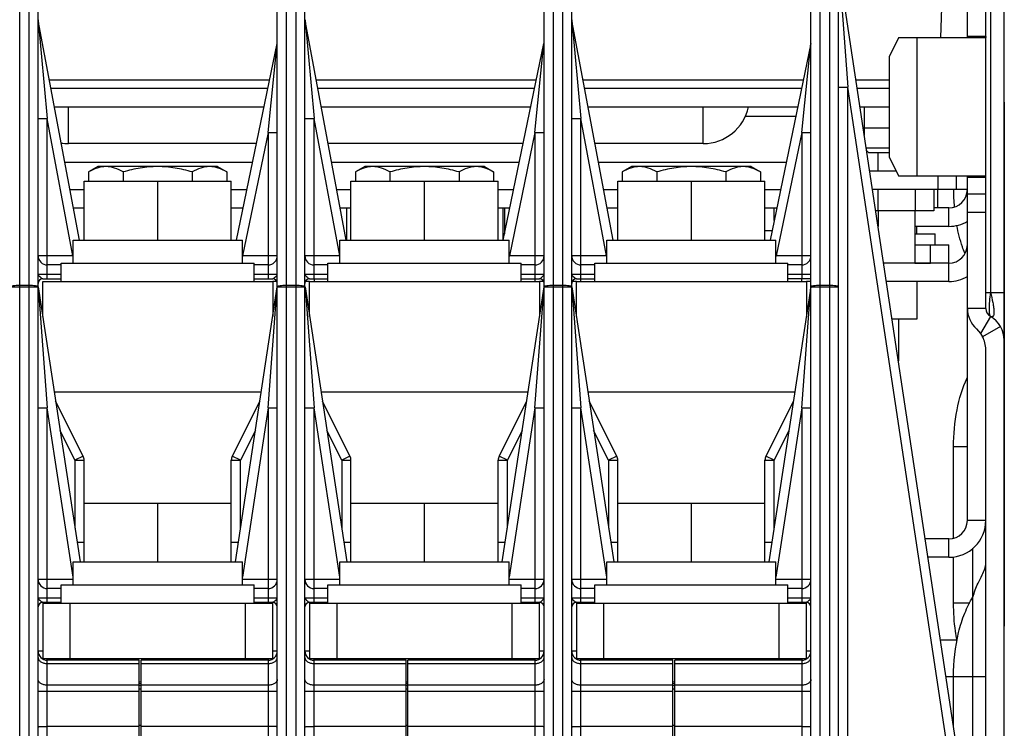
# Model space of a CAD drawing. Header units: millimetres. Extents: x 0 to 2200, y 0 to 2000.
# Tile 8 of 52: x 860 to 967, y 327 to 404. Entities that reach past the tile are written whole.
import ezdxf

# ---------------------------------------------------------------- set-up
doc = ezdxf.new("R2010")
doc.units = ezdxf.units.MM
doc.header["$LTSCALE"] = 130.37037
doc.layers.get('0').update_dxf_attribs({"linetype": 'CONTINUOUS'})
for name, color, linetype in [('03_AXES', 7, 'CONTINUOUS'), ('BEZUGSACHSEN', 7, 'CONTINUOUS'), ('FASEN', 7, 'CONTINUOUS'), ('RUNDUNGEN', 7, 'CONTINUOUS')]:
    doc.layers.add(name, color=color, linetype=linetype)

msp = doc.modelspace()

# ---------------------------------------------------------------- linework, layer by layer
at = {"color": 3, "linetype": 'CONTINUOUS'}
for p, q in [((963.17, 402.15), (963.17, 416.43)), ((963.17, 349.51), (963.17, 386.88)), ((865.63, 385.51), (867.17, 385.51)), ((883.17, 385.51), (884.86, 385.51)), ((894.63, 385.51), (896.17, 385.51)), ((912.17, 385.51), (913.86, 385.51)), ((923.63, 385.51), (925.17, 385.51)), ((941.17, 385.51), (942.86, 385.51)), ((961.17, 383.51), (959.51, 383.51)), ((957.47, 379.51), (961.17, 379.51)), ((961.17, 377.51), (957.47, 377.51)), ((965.17, 275.51), (965.17, 368.12)), ((961.67, 347.59), (961.67, 357.51)), ((961.17, 347.51), (958.59, 347.51)), ((961.67, 340.51), (961.67, 345.57)), ((961.67, 327.09), (961.67, 332.51))]:
    msp.add_line(p, q, dxfattribs=at)
at = {"color": 7, "linetype": 'CONTINUOUS'}
for p, q in [((965.17, 402.15), (965.17, 416.43)), ((967.17, 275.51), (967.17, 414.88)), ((862.17, 307.51), (862.17, 414.01)), ((888.17, 307.51), (888.17, 414.01)), ((891.17, 307.51), (891.17, 414.01)), ((917.17, 307.51), (917.17, 414.01)), ((920.17, 307.51), (920.17, 414.01)), ((946.17, 307.51), (946.17, 414.01)), ((949.17, 311.51), (949.17, 414.01)), ((964.17, 310.51), (949.18, 409.94)), ((866.66, 380.01), (862.18, 403.92)), ((895.66, 380.01), (891.18, 403.92)), ((924.66, 380.01), (920.18, 403.92)), ((883.72, 380.01), (888.15, 401.41)), ((912.72, 380.01), (917.15, 401.41)), ((946.15, 401.41), (941.72, 380.01)), ((955.7, 402.01), (954.7, 400.01)), ((965.11, 402.01), (955.7, 402.01)), ((965.17, 402.15), (963.17, 402.15)), ((965.17, 387.01), (965.17, 402.01)), ((954.7, 389.01), (954.7, 400.01)), ((887.13, 396.52), (863.57, 396.52)), ((916.13, 396.52), (892.57, 396.52)), ((945.13, 396.52), (921.57, 396.52)), ((954.7, 396.52), (951.2, 396.52)), ((967.19, 395.01), (967.17, 395.01)), ((967.19, 338.01), (967.19, 395.01)), ((951.95, 394.51), (951.95, 392.21)), ((951.95, 392.21), (951.85, 392.21)), ((954.7, 392.21), (951.95, 392.21)), ((951.97, 392.21), (951.97, 391.44)), ((954.7, 390.01), (952.18, 390.01)), ((952.47, 389.51), (952.22, 389.76)), ((954.7, 389.51), (952.47, 389.51)), ((953.45, 389.51), (953.45, 387.51)), ((954.7, 389.01), (955.7, 387.01)), ((868.67, 388.01), (867.66, 387.43)), ((867.66, 387.43), (867.66, 386.41)), ((881.67, 388.01), (868.67, 388.01)), ((871.41, 387.43), (871.41, 386.41)), ((878.92, 387.43), (878.92, 386.41)), ((881.67, 388.01), (882.67, 387.43)), ((882.67, 387.43), (882.67, 386.41)), ((897.67, 388.01), (896.66, 387.43)), ((896.66, 387.43), (896.66, 386.41)), ((910.67, 388.01), (897.67, 388.01)), ((900.41, 387.43), (900.41, 386.41)), ((907.92, 387.43), (907.92, 386.41)), ((910.67, 388.01), (911.67, 387.43)), ((911.67, 387.43), (911.67, 386.41)), ((926.67, 388.01), (925.66, 387.43)), ((925.66, 387.43), (925.66, 386.41)), ((939.67, 388.01), (926.67, 388.01)), ((929.41, 387.43), (929.41, 386.41)), ((936.92, 387.43), (936.92, 386.41)), ((939.67, 388.01), (940.67, 387.43)), ((940.67, 387.43), (940.67, 386.41)), ((867.17, 386.41), (883.17, 386.41)), ((867.17, 380.01), (867.17, 386.41)), ((875.17, 380.01), (875.17, 386.41)), ((883.17, 380.01), (883.17, 386.41)), ((896.17, 386.41), (912.17, 386.41)), ((896.17, 380.01), (896.17, 386.41)), ((904.17, 380.01), (904.17, 386.41)), ((912.17, 380.01), (912.17, 386.41)), ((925.17, 386.41), (941.17, 386.41)), ((925.17, 380.01), (925.17, 386.41)), ((933.17, 380.01), (933.17, 386.41)), ((941.17, 380.01), (941.17, 386.41)), ((955.7, 387.01), (965.11, 387.01)), ((963.17, 386.88), (965.17, 386.88)), ((965.17, 372.59), (965.17, 386.88)), ((953.45, 385.51), (953.45, 383.21)), ((957.49, 385.51), (957.49, 383.21)), ((959.51, 385.51), (959.51, 383.21)), ((965.17, 385.01), (963.17, 385.01)), ((866.01, 383.51), (867.17, 383.51)), ((883.17, 383.51), (884.45, 383.51)), ((895.01, 383.51), (896.17, 383.51)), ((895.67, 383.51), (895.67, 380.01)), ((912.17, 383.51), (913.45, 383.51)), ((912.67, 383.51), (912.67, 380.01)), ((924.01, 383.51), (925.17, 383.51)), ((941.17, 383.51), (942.45, 383.51)), ((942.17, 382.15), (942.17, 383.51)), ((953.45, 383.21), (953.21, 383.21)), ((957.49, 383.21), (953.45, 383.21)), ((953.47, 383.21), (953.47, 381.49)), ((957.47, 383.21), (957.47, 377.51)), ((959.51, 383.21), (957.49, 383.21)), ((965.17, 383.01), (963.17, 383.01)), ((941.93, 381.01), (941.17, 381.01)), ((961.17, 381.51), (957.47, 381.51)), ((957.67, 380.71), (957.67, 381.51)), ((865.97, 380.01), (884.37, 380.01)), ((865.97, 377.51), (865.97, 380.01)), ((884.37, 377.51), (884.37, 380.01)), ((894.97, 380.01), (913.37, 380.01)), ((894.97, 377.51), (894.97, 380.01)), ((913.37, 377.51), (913.37, 380.01)), ((923.97, 380.01), (942.37, 380.01)), ((923.97, 377.51), (923.97, 380.01)), ((942.37, 377.51), (942.37, 380.01)), ((959.17, 377.51), (959.17, 379.51)), ((961.17, 377.51), (961.17, 379.51)), ((864.67, 377.31), (863.17, 377.31)), ((864.67, 377.51), (885.67, 377.51)), ((864.67, 375.51), (864.67, 377.51)), ((885.67, 375.51), (885.67, 377.51)), ((887.17, 377.31), (885.67, 377.31)), ((893.67, 377.31), (892.17, 377.31)), ((893.67, 377.51), (914.67, 377.51)), ((893.67, 375.51), (893.67, 377.51)), ((914.67, 375.51), (914.67, 377.51)), ((916.17, 377.31), (914.67, 377.31)), ((922.67, 377.31), (921.17, 377.31)), ((922.67, 377.51), (943.67, 377.51)), ((922.67, 375.51), (922.67, 377.51)), ((943.67, 375.51), (943.67, 377.51)), ((945.17, 377.31), (943.67, 377.31)), ((957.47, 377.51), (954.07, 377.51)), ((957.47, 377.51), (959.17, 377.51)), ((862.67, 375.81), (864.67, 375.81)), ((885.67, 375.81), (887.67, 375.81)), ((891.67, 375.81), (893.67, 375.81)), ((914.67, 375.81), (916.67, 375.81)), ((920.67, 375.81), (922.67, 375.81)), ((946.17, 375.81), (943.67, 375.81)), ((862.18, 374.94), (866.73, 345.01)), ((862.67, 375.51), (887.67, 375.51)), ((862.67, 371.72), (862.67, 375.51)), ((883.61, 345.01), (888.16, 374.94)), ((887.67, 375.51), (887.67, 371.72)), ((888.16, 374.95), (888.16, 374.94)), ((891.18, 374.94), (895.73, 345.01)), ((891.67, 375.51), (916.67, 375.51)), ((891.67, 371.72), (891.67, 375.51)), ((912.61, 345.01), (917.16, 374.94)), ((916.67, 375.51), (916.67, 371.72)), ((917.16, 374.95), (917.16, 374.94)), ((920.18, 374.94), (924.73, 345.01)), ((920.67, 375.51), (945.67, 375.51)), ((920.67, 371.72), (920.67, 375.51)), ((946.16, 374.94), (941.61, 345.01)), ((946.17, 375.51), (945.67, 375.51)), ((945.67, 375.51), (945.67, 371.72)), ((946.16, 374.95), (946.16, 374.94)), ((961.17, 375.51), (954.37, 375.51)), ((957.67, 375.51), (957.67, 371.41)), ((957.67, 371.41), (954.99, 371.41)), ((955.67, 371.41), (955.67, 366.89)), ((964.17, 370.35), (964.6, 369.87)), ((964.6, 369.87), (964.83, 369.51)), ((967.17, 369.88), (967.07, 369.88)), ((867.06, 356.52), (864.07, 362.51)), ((886.27, 362.51), (883.27, 356.52)), ((896.06, 356.52), (893.07, 362.51)), ((915.27, 362.51), (912.27, 356.52)), ((925.06, 356.52), (922.07, 362.51)), ((944.27, 362.51), (941.27, 356.52)), ((867.17, 345.01), (867.17, 356.07)), ((883.17, 345.01), (883.17, 356.07)), ((896.17, 345.01), (896.17, 356.07)), ((912.17, 345.01), (912.17, 356.07)), ((925.17, 345.01), (925.17, 356.07)), ((941.17, 345.01), (941.17, 356.07)), ((867.17, 351.41), (883.17, 351.41)), ((875.17, 345.01), (875.17, 351.41)), ((896.17, 351.41), (912.17, 351.41)), ((904.17, 345.01), (904.17, 351.41)), ((925.17, 351.41), (941.17, 351.41)), ((933.17, 345.01), (933.17, 351.41)), ((865.97, 345.01), (884.37, 345.01)), ((865.97, 342.51), (865.97, 345.01)), ((884.37, 342.51), (884.37, 345.01)), ((894.97, 345.01), (913.37, 345.01)), ((894.97, 342.51), (894.97, 345.01)), ((913.37, 342.51), (913.37, 345.01)), ((923.97, 345.01), (942.37, 345.01)), ((923.97, 342.51), (923.97, 345.01)), ((942.37, 342.51), (942.37, 345.01)), ((961.17, 345.51), (958.89, 345.51)), ((864.67, 342.51), (885.67, 342.51)), ((864.67, 340.51), (864.67, 342.51)), ((885.67, 340.51), (885.67, 342.51)), ((893.67, 342.51), (914.67, 342.51)), ((893.67, 340.51), (893.67, 342.51)), ((914.67, 340.51), (914.67, 342.51)), ((922.67, 342.51), (943.67, 342.51)), ((922.67, 340.51), (922.67, 342.51)), ((943.67, 340.51), (943.67, 342.51)), ((864.67, 342.11), (863.17, 342.11)), ((887.17, 342.11), (885.67, 342.11)), ((893.67, 342.11), (892.17, 342.11)), ((916.17, 342.11), (914.67, 342.11)), ((922.67, 342.11), (921.17, 342.11)), ((945.17, 342.11), (943.67, 342.11)), ((862.67, 340.61), (864.67, 340.61)), ((862.67, 340.51), (887.67, 340.51)), ((862.67, 340.51), (862.67, 334.51)), ((885.67, 340.61), (887.67, 340.61)), ((887.67, 334.51), (887.67, 340.51)), ((891.67, 340.61), (893.67, 340.61)), ((891.67, 340.51), (916.67, 340.51)), ((891.67, 340.51), (891.67, 334.51)), ((914.67, 340.61), (916.67, 340.61)), ((916.67, 334.51), (916.67, 340.51)), ((920.67, 340.61), (922.67, 340.61)), ((920.67, 340.51), (945.67, 340.51)), ((920.67, 340.51), (920.67, 334.51)), ((943.67, 340.61), (945.67, 340.61)), ((945.67, 334.51), (945.67, 340.51)), ((967.19, 338.01), (967.17, 338.01)), ((962.06, 336.51), (960.25, 336.51)), ((862.67, 334.51), (887.67, 334.51)), ((873.17, 334.31), (863.17, 334.31)), ((866.49, 334.51), (866.49, 334.31)), ((873.17, 306.51), (873.17, 334.31)), ((887.17, 334.31), (873.37, 334.31)), ((873.37, 306.51), (873.37, 334.31)), ((883.84, 334.51), (883.84, 334.31)), ((891.67, 334.51), (916.67, 334.51)), ((902.17, 334.31), (892.17, 334.31)), ((895.49, 334.51), (895.49, 334.31)), ((902.17, 306.51), (902.17, 334.31)), ((916.17, 334.31), (902.37, 334.31)), ((902.37, 306.51), (902.37, 334.31)), ((912.84, 334.51), (912.84, 334.31)), ((920.67, 334.51), (945.67, 334.51)), ((931.17, 334.31), (921.17, 334.31)), ((924.49, 334.51), (924.49, 334.31)), ((931.17, 306.51), (931.17, 334.31)), ((945.17, 334.31), (931.37, 334.31)), ((931.37, 306.51), (931.37, 334.31)), ((941.84, 334.51), (941.84, 334.31)), ((873.37, 331.93), (873.17, 331.97)), ((902.37, 331.93), (902.17, 331.97)), ((931.37, 331.93), (931.17, 331.97)), ((961.67, 332.51), (960.85, 332.51)), ((873.17, 327.11), (863.17, 327.11)), ((873.37, 327.21), (873.17, 327.21)), ((887.17, 327.11), (873.37, 327.11)), ((902.17, 327.11), (892.17, 327.11)), ((902.37, 327.21), (902.17, 327.21)), ((916.17, 327.11), (902.37, 327.11)), ((931.17, 327.11), (921.17, 327.11)), ((931.37, 327.21), (931.17, 327.21)), ((945.17, 327.11), (931.37, 327.11))]:
    msp.add_line(p, q, dxfattribs=at)
at = {"color": 9, "linetype": 'CONTINUOUS'}
for p, q in [((960.73, 415.97), (960.25, 402.01)), ((860.17, 306.51), (860.17, 415.01)), ((861.17, 415.01), (861.17, 306.51)), ((889.17, 306.51), (889.17, 415.01)), ((890.17, 415.01), (890.17, 306.51)), ((918.17, 306.51), (918.17, 415.01)), ((919.17, 415.01), (919.17, 306.51)), ((947.17, 306.51), (947.17, 415.01)), ((948.17, 415.01), (948.17, 311.51)), ((965.67, 414.7), (965.67, 374.32)), ((949.18, 409.94), (950.17, 396.67)), ((862.18, 403.92), (863.17, 393.24)), ((891.18, 403.92), (892.17, 393.24)), ((920.18, 403.92), (921.17, 393.24)), ((887.17, 391.73), (888.15, 401.41)), ((916.17, 391.73), (917.15, 401.41)), ((945.17, 391.73), (946.15, 401.41)), ((957.7, 387.01), (957.7, 402.01)), ((887.32, 397.42), (863.4, 397.42)), ((916.32, 397.42), (892.4, 397.42)), ((945.32, 397.42), (921.4, 397.42)), ((954.7, 397.42), (951.06, 397.42)), ((949.17, 396.67), (950.17, 396.67)), ((962.72, 313.37), (950.17, 396.67)), ((950.17, 314.81), (950.17, 396.67)), ((862.17, 393.24), (863.17, 393.24)), ((865.96, 378.31), (863.17, 393.24)), ((863.17, 375.81), (863.17, 393.24)), ((891.17, 393.24), (892.17, 393.24)), ((894.96, 378.31), (892.17, 393.24)), ((892.17, 375.81), (892.17, 393.24)), ((920.17, 393.24), (921.17, 393.24)), ((923.96, 378.31), (921.17, 393.24)), ((921.17, 375.81), (921.17, 393.24)), ((938.99, 393.51), (944.51, 393.51)), ((887.17, 391.73), (884.39, 378.31)), ((887.17, 391.73), (888.17, 391.73)), ((887.17, 391.73), (887.17, 375.81)), ((916.17, 391.73), (913.39, 378.31)), ((916.17, 391.73), (917.17, 391.73)), ((916.17, 391.73), (916.17, 375.81)), ((945.17, 391.73), (942.39, 378.31)), ((945.17, 391.73), (946.17, 391.73)), ((945.17, 391.73), (945.17, 375.81)), ((865.07, 388.51), (885.48, 388.51)), ((894.07, 388.51), (914.48, 388.51)), ((923.07, 388.51), (943.48, 388.51)), ((963.17, 385.51), (961.97, 385.51)), ((961.17, 381.51), (961.17, 383.51)), ((865.96, 378.31), (862.17, 378.31)), ((884.39, 378.31), (884.37, 378.32)), ((884.39, 378.31), (884.37, 378.24)), ((888.17, 378.31), (884.39, 378.31)), ((894.96, 378.31), (891.17, 378.31)), ((913.39, 378.31), (913.37, 378.32)), ((913.39, 378.31), (913.37, 378.24)), ((917.17, 378.31), (913.39, 378.31)), ((923.96, 378.31), (920.17, 378.31)), ((942.39, 378.31), (942.37, 378.32)), ((942.39, 378.31), (942.37, 378.24)), ((946.17, 378.31), (942.39, 378.31)), ((961.17, 375.51), (961.17, 377.51)), ((862.17, 376.31), (864.67, 376.31)), ((885.67, 376.31), (888.17, 376.31)), ((891.17, 376.31), (893.67, 376.31)), ((914.67, 376.31), (917.17, 376.31)), ((920.17, 376.31), (922.67, 376.31)), ((943.67, 376.31), (946.17, 376.31)), ((859.17, 374.95), (862.17, 374.95)), ((861.17, 375.07), (860.17, 375.07)), ((862.18, 374.94), (863.17, 361.78)), ((887.17, 361.78), (888.16, 374.94)), ((888.1, 375.51), (887.67, 375.51)), ((888.17, 374.95), (891.17, 374.95)), ((890.17, 375.07), (889.17, 375.07)), ((891.18, 374.94), (892.17, 361.78)), ((891.67, 375.51), (891.23, 375.51)), ((916.17, 361.78), (917.16, 374.94)), ((917.1, 375.51), (916.67, 375.51)), ((917.17, 374.95), (920.17, 374.95)), ((919.17, 375.07), (918.17, 375.07)), ((920.18, 374.94), (921.17, 361.78)), ((920.67, 375.51), (920.23, 375.51)), ((945.17, 361.78), (946.16, 374.94)), ((946.17, 374.95), (949.17, 374.95)), ((948.17, 375.07), (947.17, 375.07)), ((965.17, 374.32), (967.17, 374.32)), ((965.17, 372.59), (963.17, 372.59)), ((965.67, 371.72), (964.6, 369.87)), ((966.76, 370.62), (964.83, 369.51)), ((863.91, 363.51), (886.42, 363.51)), ((892.91, 363.51), (915.42, 363.51)), ((921.91, 363.51), (944.42, 363.51)), ((862.17, 361.78), (863.17, 361.78)), ((865.97, 343.35), (863.17, 361.78)), ((863.17, 340.61), (863.17, 361.78)), ((887.17, 361.78), (884.37, 343.35)), ((887.17, 361.78), (888.17, 361.78)), ((887.17, 361.78), (887.17, 340.61)), ((891.17, 361.78), (892.17, 361.78)), ((894.97, 343.35), (892.17, 361.78)), ((892.17, 340.61), (892.17, 361.78)), ((916.17, 361.78), (913.37, 343.35)), ((916.17, 361.78), (917.17, 361.78)), ((916.17, 361.78), (916.17, 340.61)), ((920.17, 361.78), (921.17, 361.78)), ((923.97, 343.35), (921.17, 361.78)), ((921.17, 340.61), (921.17, 361.78)), ((945.17, 361.78), (942.37, 343.35)), ((945.17, 361.78), (946.17, 361.78)), ((945.17, 361.78), (945.17, 340.61)), ((866.17, 356.07), (864.55, 359.3)), ((885.78, 359.3), (884.17, 356.07)), ((895.17, 356.07), (893.55, 359.3)), ((914.78, 359.3), (913.17, 356.07)), ((924.17, 356.07), (922.55, 359.3)), ((943.78, 359.3), (942.17, 356.07)), ((963.17, 357.51), (961.67, 357.51)), ((867.06, 356.52), (866.17, 356.07)), ((884.17, 356.07), (883.27, 356.52)), ((896.06, 356.52), (895.17, 356.07)), ((913.17, 356.07), (912.27, 356.52)), ((925.06, 356.52), (924.17, 356.07)), ((942.17, 356.07), (941.27, 356.52)), ((866.17, 356.07), (867.17, 356.07)), ((866.17, 356.07), (866.17, 348.69)), ((883.17, 356.07), (884.17, 356.07)), ((884.17, 348.69), (884.17, 356.07)), ((895.17, 356.07), (896.17, 356.07)), ((895.17, 356.07), (895.17, 348.69)), ((912.17, 356.07), (913.17, 356.07)), ((913.17, 348.69), (913.17, 356.07)), ((924.17, 356.07), (925.17, 356.07)), ((924.17, 356.07), (924.17, 348.69)), ((941.17, 356.07), (942.17, 356.07)), ((942.17, 348.69), (942.17, 356.07)), ((965.17, 349.51), (963.17, 349.51)), ((867.17, 347.11), (866.41, 347.11)), ((883.93, 347.11), (883.17, 347.11)), ((896.17, 347.11), (895.41, 347.11)), ((912.93, 347.11), (912.17, 347.11)), ((925.17, 347.11), (924.41, 347.11)), ((941.93, 347.11), (941.17, 347.11)), ((961.17, 345.51), (961.17, 347.51)), ((963.78, 313.06), (963.78, 346.51)), ((865.97, 343.11), (862.17, 343.11)), ((888.17, 343.11), (884.37, 343.11)), ((894.97, 343.11), (891.17, 343.11)), ((917.17, 343.11), (913.37, 343.11)), ((923.97, 343.11), (920.17, 343.11)), ((946.17, 343.11), (942.37, 343.11)), ((862.17, 341.11), (864.67, 341.11)), ((865.67, 334.51), (865.67, 340.51)), ((884.67, 340.51), (884.67, 334.51)), ((885.67, 341.11), (888.17, 341.11)), ((891.17, 341.11), (893.67, 341.11)), ((894.67, 334.51), (894.67, 340.51)), ((913.67, 340.51), (913.67, 334.51)), ((914.67, 341.11), (917.17, 341.11)), ((920.17, 341.11), (922.67, 341.11)), ((923.67, 334.51), (923.67, 340.51)), ((942.67, 340.51), (942.67, 334.51)), ((943.67, 341.11), (946.17, 341.11)), ((963.43, 340.51), (961.67, 340.51)), ((862.67, 335.31), (862.17, 335.31)), ((888.17, 335.31), (887.67, 335.31)), ((891.67, 335.31), (891.17, 335.31)), ((917.17, 335.31), (916.67, 335.31)), ((920.67, 335.31), (920.17, 335.31)), ((946.17, 335.31), (945.67, 335.31)), ((863.17, 306.51), (863.17, 334.51)), ((863.17, 333.95), (873.17, 333.95)), ((873.37, 333.95), (887.17, 333.95)), ((887.17, 334.51), (887.17, 306.51)), ((892.17, 306.51), (892.17, 334.51)), ((892.17, 333.95), (902.17, 333.95)), ((902.37, 333.95), (916.17, 333.95)), ((916.17, 334.51), (916.17, 306.51)), ((921.17, 306.51), (921.17, 334.51)), ((921.17, 333.95), (931.17, 333.95)), ((931.37, 333.95), (945.17, 333.95)), ((945.17, 334.51), (945.17, 306.51)), ((965.17, 332.51), (961.67, 332.51)), ((862.17, 330.95), (873.17, 330.95)), ((873.17, 331.59), (863.17, 331.59)), ((873.37, 331.56), (873.17, 331.56)), ((873.17, 331.2), (873.37, 331.2)), ((887.17, 331.59), (873.37, 331.59)), ((873.37, 330.95), (888.17, 330.95)), ((891.17, 330.95), (902.17, 330.95)), ((902.17, 331.59), (892.17, 331.59)), ((902.37, 331.56), (902.17, 331.56)), ((902.17, 331.2), (902.37, 331.2)), ((916.17, 331.59), (902.37, 331.59)), ((902.37, 330.95), (917.17, 330.95)), ((920.17, 330.95), (931.17, 330.95)), ((931.17, 331.59), (921.17, 331.59)), ((931.37, 331.56), (931.17, 331.56)), ((931.17, 331.2), (931.37, 331.2)), ((945.17, 331.59), (931.37, 331.59)), ((931.37, 330.95), (946.17, 330.95))]:
    msp.add_line(p, q, dxfattribs=at)
at = {"color": 7, "linetype": 'CONTINUOUS'}
for centre, radius, start, end in [((863.17, 404.1), 1, 187.0702, 190.6063), ((892.17, 404.1), 1, 187.0702, 190.6063), ((921.17, 404.1), 1, 187.0702, 190.6063), ((961.17, 385.51), 4, 270, 300.4498), ((863.17, 378.31), 1, 180, 270), ((887.17, 378.31), 1, 270, 360), ((892.17, 378.31), 1, 180, 270), ((916.17, 378.31), 1, 270, 360), ((921.17, 378.31), 1, 180, 270), ((945.17, 378.31), 1, 270, 360), ((862.67, 375.31), 0.5, 90, 180), ((887.67, 375.31), 0.5, 0, 90), ((891.67, 375.31), 0.5, 90, 180), ((916.67, 375.31), 0.5, 0, 90), ((920.67, 375.31), 0.5, 90, 180), ((961.17, 379.51), 4, 270, 300.4498), ((966.17, 372.59), 1, 180, 240), ((942.17, 386.51), 15, 283.6548, 283.8891), ((964.17, 369.12), 3, 0, 60), ((962.17, 368.12), 3, 0, 27.5734), ((866.17, 356.07), 1, 0, 26.5651), ((884.17, 356.07), 1, 153.4349, 180), ((895.17, 356.07), 1, 0, 26.5651), ((913.17, 356.07), 1, 153.4349, 180), ((924.17, 356.07), 1, 0, 26.5651), ((942.17, 356.07), 1, 153.4349, 180), ((961.17, 349.51), 4, 270, 360), ((863.17, 343.11), 1, 180, 270), ((887.17, 343.11), 1, 270, 360), ((892.17, 343.11), 1, 180, 270), ((916.17, 343.11), 1, 270, 360), ((921.17, 343.11), 1, 180, 270), ((945.17, 343.11), 1, 270, 360), ((862.67, 340.11), 0.5, 90, 180), ((887.67, 340.11), 0.5, 0, 90), ((891.67, 340.11), 0.5, 90, 180), ((916.67, 340.11), 0.5, 0, 90), ((920.67, 340.11), 0.5, 90, 180), ((945.67, 340.11), 0.5, 0, 90), ((863.17, 335.31), 1, 180, 270), ((887.17, 335.31), 1, 270, 360), ((892.17, 335.31), 1, 180, 270), ((916.17, 335.31), 1, 270, 360), ((921.17, 335.31), 1, 180, 270), ((945.17, 335.31), 1, 270, 360)]:
    msp.add_arc(centre, radius, start, end, dxfattribs=at)
at = {"color": 3, "linetype": 'CONTINUOUS'}
for centre, radius, start, end in [((961.17, 385.51), 2, 270, 360), ((983.43, 385.51), 21.77, 179.9874, 184.9457), ((961.17, 379.51), 2, 270, 360), ((966.17, 372.59), 3, 180, 228.1897), ((961.17, 349.51), 2, 270, 360)]:
    msp.add_arc(centre, radius, start, end, dxfattribs=at)
at = {"color": 9, "linetype": 'CONTINUOUS'}
for centre, start, end in [((874.87, 341.16), 259.692, 259.8905), ((874.87, 341.16), 259.8906, 260.9082), ((903.87, 341.16), 259.692, 259.8905), ((903.87, 341.16), 259.8906, 260.9082), ((932.87, 341.16), 259.692, 259.8905), ((932.87, 341.16), 259.8906, 260.9082)]:
    msp.add_arc(centre, 9.5, start, end, dxfattribs=at)
at = {"color": 3, "linetype": 'CONTINUOUS'}
for points, knots in [([(963.17, 402.15), (963.17, 402.12), (963.16, 402.08), (963.16, 402.03), (963.15, 402.02)], [0, 0, 0, 0, 0.635619, 1, 1, 1, 1]), ([(963.17, 386.88), (963.17, 386.9), (963.16, 386.95), (963.16, 386.99), (963.15, 387.01)], [0, 0, 0, 0, 0.635619, 1, 1, 1, 1]), ([(962.89, 378.6), (962.8, 378.83), (962.43, 379.8), (962.17, 380.82), (962.03, 381.6)], [0, 0, 0, 0, 0.23788, 1, 1, 1, 1]), ([(961.67, 357.51), (961.67, 358.86), (961.9, 361.44), (962.64, 363.93), (963.15, 365.03)], [0, 0, 0, 0, 0.526852, 1, 1, 1, 1]), ([(963.78, 341.18), (963.93, 341.7), (964.22, 342.52), (964.74, 343.51), (965.09, 344.21), (965.17, 344.67), (965.17, 344.88)], [0, 0, 0, 0, 0.40825, 0.655007, 0.840596, 1, 1, 1, 1]), ([(961.67, 332.51), (961.67, 334.13), (961.92, 336.5), (962.81, 339.38), (963.43, 340.63), (963.78, 341.18)], [0, 0, 0, 0, 0.538352, 0.78282, 1, 1, 1, 1]), ([(962.05, 336.5), (961.98, 336.82), (961.76, 338.15), (961.67, 339.5), (961.67, 340.51)], [0, 0, 0, 0, 0.244436, 1, 1, 1, 1])]:
    msp.add_open_spline(points, degree=3, knots=knots, dxfattribs=at)
at = {"color": 7, "linetype": 'CONTINUOUS'}
for points in [[(965.14, 402.03), (965.14, 402.02), (965.12, 402.01), (965.11, 402.01)], [(965.14, 387), (965.14, 387), (965.12, 387.01), (965.11, 387.01)]]:
    msp.add_open_spline(points, degree=3, dxfattribs=at)
for points, knots in [([(965.17, 402.15), (965.17, 402.13), (965.17, 402.09), (965.16, 402.05), (965.14, 402.03)], [0, 0, 0, 0, 0.336216, 1, 1, 1, 1]), ([(869.54, 388.01), (869.22, 388.01), (868.55, 387.89), (867.96, 387.6), (867.66, 387.43)], [0, 0, 0, 0, 0.485078, 1, 1, 1, 1]), ([(871.41, 387.43), (871.12, 387.6), (870.52, 387.89), (869.86, 388.01), (869.54, 388.01)], [0, 0, 0, 0, 0.514924, 1, 1, 1, 1]), ([(875.17, 388.01), (874.53, 388.01), (873.26, 387.9), (872.02, 387.61), (871.41, 387.43)], [0, 0, 0, 0, 0.499906, 1, 1, 1, 1]), ([(878.92, 387.43), (878.31, 387.61), (877.07, 387.9), (875.8, 388.01), (875.17, 388.01)], [0, 0, 0, 0, 0.500097, 1, 1, 1, 1]), ([(880.8, 388.01), (880.48, 388.01), (879.81, 387.89), (879.21, 387.6), (878.92, 387.43)], [0, 0, 0, 0, 0.485078, 1, 1, 1, 1]), ([(882.67, 387.43), (882.38, 387.6), (881.78, 387.89), (881.12, 388.01), (880.8, 388.01)], [0, 0, 0, 0, 0.514924, 1, 1, 1, 1]), ([(898.54, 388.01), (898.22, 388.01), (897.55, 387.89), (896.96, 387.6), (896.66, 387.43)], [0, 0, 0, 0, 0.485078, 1, 1, 1, 1]), ([(900.41, 387.43), (900.12, 387.6), (899.52, 387.89), (898.86, 388.01), (898.54, 388.01)], [0, 0, 0, 0, 0.514924, 1, 1, 1, 1]), ([(904.17, 388.01), (903.53, 388.01), (902.26, 387.9), (901.02, 387.61), (900.41, 387.43)], [0, 0, 0, 0, 0.499906, 1, 1, 1, 1]), ([(907.92, 387.43), (907.31, 387.61), (906.07, 387.9), (904.8, 388.01), (904.17, 388.01)], [0, 0, 0, 0, 0.500097, 1, 1, 1, 1]), ([(909.8, 388.01), (909.48, 388.01), (908.81, 387.89), (908.21, 387.6), (907.92, 387.43)], [0, 0, 0, 0, 0.485078, 1, 1, 1, 1]), ([(911.67, 387.43), (911.38, 387.6), (910.78, 387.89), (910.12, 388.01), (909.8, 388.01)], [0, 0, 0, 0, 0.514924, 1, 1, 1, 1]), ([(927.54, 388.01), (927.22, 388.01), (926.55, 387.89), (925.96, 387.6), (925.66, 387.43)], [0, 0, 0, 0, 0.485078, 1, 1, 1, 1]), ([(929.41, 387.43), (929.12, 387.6), (928.52, 387.89), (927.86, 388.01), (927.54, 388.01)], [0, 0, 0, 0, 0.514924, 1, 1, 1, 1]), ([(933.17, 388.01), (932.53, 388.01), (931.26, 387.9), (930.02, 387.61), (929.41, 387.43)], [0, 0, 0, 0, 0.499906, 1, 1, 1, 1]), ([(936.92, 387.43), (936.31, 387.61), (935.07, 387.9), (933.8, 388.01), (933.17, 388.01)], [0, 0, 0, 0, 0.500097, 1, 1, 1, 1]), ([(938.8, 388.01), (938.48, 388.01), (937.81, 387.89), (937.21, 387.6), (936.92, 387.43)], [0, 0, 0, 0, 0.485078, 1, 1, 1, 1]), ([(940.67, 387.43), (940.38, 387.6), (939.78, 387.89), (939.12, 388.01), (938.8, 388.01)], [0, 0, 0, 0, 0.514924, 1, 1, 1, 1]), ([(965.17, 386.88), (965.17, 386.89), (965.17, 386.93), (965.16, 386.97), (965.14, 387)], [0, 0, 0, 0, 0.336216, 1, 1, 1, 1]), ([(862.17, 327.06), (862.17, 327.07), (862.2, 327.07), (862.25, 327.08), (862.35, 327.09), (862.47, 327.1), (862.62, 327.1), (862.85, 327.11), (863.04, 327.11), (863.17, 327.11)], [0, 0, 0, 0, 0.021641, 0.079078, 0.171441, 0.295453, 0.446471, 0.618685, 1, 1, 1, 1]), ([(888.17, 327.06), (888.17, 327.07), (888.13, 327.07), (888.08, 327.08), (887.99, 327.09), (887.87, 327.1), (887.72, 327.1), (887.48, 327.11), (887.29, 327.11), (887.17, 327.11)], [0, 0, 0, 0, 0.021642, 0.079079, 0.171442, 0.295453, 0.446472, 0.618685, 1, 1, 1, 1]), ([(891.17, 327.06), (891.17, 327.07), (891.2, 327.07), (891.25, 327.08), (891.35, 327.09), (891.47, 327.1), (891.62, 327.1), (891.85, 327.11), (892.04, 327.11), (892.17, 327.11)], [0, 0, 0, 0, 0.021641, 0.079078, 0.171441, 0.295453, 0.446471, 0.618685, 1, 1, 1, 1]), ([(917.17, 327.06), (917.17, 327.07), (917.13, 327.07), (917.08, 327.08), (916.99, 327.09), (916.87, 327.1), (916.72, 327.1), (916.48, 327.11), (916.29, 327.11), (916.17, 327.11)], [0, 0, 0, 0, 0.021642, 0.079079, 0.171442, 0.295453, 0.446472, 0.618685, 1, 1, 1, 1]), ([(920.17, 327.06), (920.17, 327.07), (920.2, 327.07), (920.25, 327.08), (920.35, 327.09), (920.47, 327.1), (920.62, 327.1), (920.85, 327.11), (921.04, 327.11), (921.17, 327.11)], [0, 0, 0, 0, 0.021641, 0.079078, 0.171441, 0.295453, 0.446471, 0.618685, 1, 1, 1, 1]), ([(945.17, 327.11), (945.29, 327.11), (945.48, 327.11), (945.72, 327.1), (945.87, 327.1), (945.99, 327.09), (946.08, 327.08), (946.13, 327.07), (946.17, 327.07), (946.17, 327.06)], [0, 0, 0, 0, 0.381315, 0.553529, 0.704547, 0.828559, 0.920922, 0.978359, 1, 1, 1, 1])]:
    msp.add_open_spline(points, degree=3, knots=knots, dxfattribs=at)
at = {"color": 9, "linetype": 'CONTINUOUS'}
for points, knots in [([(862.17, 376.31), (862.17, 376.24), (862.26, 376.11), (862.42, 375.98), (862.55, 375.87), (862.63, 375.81), (862.67, 375.81)], [0, 0, 0, 0, 0.279413, 0.603954, 0.858659, 1, 1, 1, 1]), ([(887.67, 375.81), (887.7, 375.81), (887.79, 375.87), (887.92, 375.98), (888.07, 376.11), (888.17, 376.24), (888.17, 376.31)], [0, 0, 0, 0, 0.141341, 0.396046, 0.720587, 1, 1, 1, 1]), ([(891.17, 376.31), (891.17, 376.24), (891.26, 376.11), (891.42, 375.98), (891.55, 375.87), (891.63, 375.81), (891.67, 375.81)], [0, 0, 0, 0, 0.279413, 0.603954, 0.858659, 1, 1, 1, 1]), ([(916.67, 375.81), (916.7, 375.81), (916.79, 375.87), (916.92, 375.98), (917.07, 376.11), (917.17, 376.24), (917.17, 376.31)], [0, 0, 0, 0, 0.141341, 0.396046, 0.720587, 1, 1, 1, 1]), ([(920.17, 376.31), (920.17, 376.24), (920.26, 376.11), (920.42, 375.98), (920.55, 375.87), (920.63, 375.81), (920.67, 375.81)], [0, 0, 0, 0, 0.279413, 0.603954, 0.858659, 1, 1, 1, 1]), ([(860.17, 375.07), (860.04, 375.07), (859.8, 375.07), (859.5, 375.04), (859.29, 375.01), (859.2, 374.98), (859.17, 374.96), (859.17, 374.95)], [0, 0, 0, 0, 0.374885, 0.693641, 0.909531, 0.969744, 1, 1, 1, 1]), ([(862.17, 374.95), (862.17, 374.96), (862.14, 374.98), (862.04, 375.01), (861.84, 375.04), (861.53, 375.07), (861.29, 375.07), (861.17, 375.07)], [0, 0, 0, 0, 0.030256, 0.090469, 0.306359, 0.625115, 1, 1, 1, 1]), ([(889.17, 375.07), (889.04, 375.07), (888.8, 375.07), (888.5, 375.04), (888.29, 375.01), (888.2, 374.98), (888.17, 374.96), (888.17, 374.95)], [0, 0, 0, 0, 0.374885, 0.693641, 0.909531, 0.969744, 1, 1, 1, 1]), ([(891.17, 374.95), (891.17, 374.96), (891.14, 374.98), (891.04, 375.01), (890.84, 375.04), (890.53, 375.07), (890.29, 375.07), (890.17, 375.07)], [0, 0, 0, 0, 0.030256, 0.090469, 0.306359, 0.625115, 1, 1, 1, 1]), ([(918.17, 375.07), (918.04, 375.07), (917.8, 375.07), (917.5, 375.04), (917.29, 375.01), (917.2, 374.98), (917.17, 374.96), (917.17, 374.95)], [0, 0, 0, 0, 0.374885, 0.693641, 0.909531, 0.969744, 1, 1, 1, 1]), ([(920.17, 374.95), (920.17, 374.96), (920.14, 374.98), (920.04, 375.01), (919.84, 375.04), (919.53, 375.07), (919.29, 375.07), (919.17, 375.07)], [0, 0, 0, 0, 0.030256, 0.090469, 0.306359, 0.625115, 1, 1, 1, 1]), ([(947.17, 375.07), (947.04, 375.07), (946.8, 375.07), (946.5, 375.04), (946.29, 375.01), (946.2, 374.98), (946.17, 374.96), (946.17, 374.95)], [0, 0, 0, 0, 0.374885, 0.693641, 0.909531, 0.969744, 1, 1, 1, 1]), ([(949.17, 374.95), (949.17, 374.96), (949.14, 374.98), (949.04, 375.01), (948.84, 375.04), (948.53, 375.07), (948.29, 375.07), (948.17, 375.07)], [0, 0, 0, 0, 0.030256, 0.090469, 0.306359, 0.625115, 1, 1, 1, 1]), ([(965.67, 374.32), (965.63, 374), (965.57, 373.4), (965.53, 372.69), (965.54, 372.23), (965.56, 371.98), (965.6, 371.82), (965.64, 371.74), (965.67, 371.72)], [0, 0, 0, 0, 0.370576, 0.685438, 0.807506, 0.900731, 0.963909, 1, 1, 1, 1]), ([(965.67, 374.32), (965.77, 373.96), (965.91, 373.41), (966.03, 372.71), (966.07, 372.26), (966.06, 371.93), (965.98, 371.74), (965.88, 371.67), (965.78, 371.66), (965.71, 371.7), (965.67, 371.72)], [0, 0, 0, 0, 0.383655, 0.566715, 0.723403, 0.83481, 0.900802, 0.924339, 0.946991, 1, 1, 1, 1]), ([(862.17, 341.11), (862.17, 341.04), (862.26, 340.91), (862.42, 340.78), (862.55, 340.67), (862.63, 340.61), (862.67, 340.61)], [0, 0, 0, 0, 0.279413, 0.603954, 0.858659, 1, 1, 1, 1]), ([(887.67, 340.61), (887.7, 340.61), (887.79, 340.67), (887.92, 340.78), (888.07, 340.91), (888.17, 341.04), (888.17, 341.11)], [0, 0, 0, 0, 0.141341, 0.396046, 0.720587, 1, 1, 1, 1]), ([(891.17, 341.11), (891.17, 341.04), (891.26, 340.91), (891.42, 340.78), (891.55, 340.67), (891.63, 340.61), (891.67, 340.61)], [0, 0, 0, 0, 0.279413, 0.603954, 0.858659, 1, 1, 1, 1]), ([(916.67, 340.61), (916.7, 340.61), (916.79, 340.67), (916.92, 340.78), (917.07, 340.91), (917.17, 341.04), (917.17, 341.11)], [0, 0, 0, 0, 0.141341, 0.396046, 0.720587, 1, 1, 1, 1]), ([(920.17, 341.11), (920.17, 341.04), (920.26, 340.91), (920.42, 340.78), (920.55, 340.67), (920.63, 340.61), (920.67, 340.61)], [0, 0, 0, 0, 0.279413, 0.603954, 0.858659, 1, 1, 1, 1]), ([(945.67, 340.61), (945.7, 340.61), (945.79, 340.67), (945.92, 340.78), (946.07, 340.91), (946.17, 341.04), (946.17, 341.11)], [0, 0, 0, 0, 0.141341, 0.396046, 0.720587, 1, 1, 1, 1]), ([(862.17, 334.59), (862.17, 334.51), (862.23, 334.32), (862.47, 334.11), (862.79, 333.98), (863.04, 333.95), (863.17, 333.95)], [0, 0, 0, 0, 0.198058, 0.429796, 0.702172, 1, 1, 1, 1]), ([(887.17, 333.95), (887.3, 333.95), (887.54, 333.98), (887.87, 334.11), (888.1, 334.32), (888.17, 334.51), (888.17, 334.59)], [0, 0, 0, 0, 0.297828, 0.570204, 0.801942, 1, 1, 1, 1]), ([(891.17, 334.59), (891.17, 334.51), (891.23, 334.32), (891.47, 334.11), (891.79, 333.98), (892.04, 333.95), (892.17, 333.95)], [0, 0, 0, 0, 0.198058, 0.429796, 0.702172, 1, 1, 1, 1]), ([(916.17, 333.95), (916.3, 333.95), (916.54, 333.98), (916.87, 334.11), (917.1, 334.32), (917.17, 334.51), (917.17, 334.59)], [0, 0, 0, 0, 0.297828, 0.570204, 0.801942, 1, 1, 1, 1]), ([(920.17, 334.59), (920.17, 334.51), (920.23, 334.32), (920.47, 334.11), (920.79, 333.98), (921.04, 333.95), (921.17, 333.95)], [0, 0, 0, 0, 0.198058, 0.429796, 0.702172, 1, 1, 1, 1]), ([(945.17, 333.95), (945.3, 333.95), (945.54, 333.98), (945.87, 334.11), (946.1, 334.32), (946.17, 334.51), (946.17, 334.59)], [0, 0, 0, 0, 0.297828, 0.570204, 0.801942, 1, 1, 1, 1]), ([(863.17, 331.59), (863.04, 331.59), (862.79, 331.62), (862.47, 331.75), (862.23, 331.96), (862.17, 332.14), (862.17, 332.23)], [0, 0, 0, 0, 0.297828, 0.570204, 0.801942, 1, 1, 1, 1]), ([(888.17, 332.23), (888.17, 332.14), (888.1, 331.96), (887.87, 331.75), (887.54, 331.62), (887.3, 331.59), (887.17, 331.59)], [0, 0, 0, 0, 0.198058, 0.429796, 0.702172, 1, 1, 1, 1]), ([(892.17, 331.59), (892.04, 331.59), (891.79, 331.62), (891.47, 331.75), (891.23, 331.96), (891.17, 332.14), (891.17, 332.23)], [0, 0, 0, 0, 0.297828, 0.570204, 0.801942, 1, 1, 1, 1]), ([(917.17, 332.23), (917.17, 332.14), (917.1, 331.96), (916.87, 331.75), (916.54, 331.62), (916.3, 331.59), (916.17, 331.59)], [0, 0, 0, 0, 0.198058, 0.429796, 0.702172, 1, 1, 1, 1]), ([(921.17, 331.59), (921.04, 331.59), (920.79, 331.62), (920.47, 331.75), (920.23, 331.96), (920.17, 332.14), (920.17, 332.23)], [0, 0, 0, 0, 0.297828, 0.570204, 0.801942, 1, 1, 1, 1]), ([(946.17, 332.23), (946.17, 332.14), (946.1, 331.96), (945.87, 331.75), (945.54, 331.62), (945.3, 331.59), (945.17, 331.59)], [0, 0, 0, 0, 0.198058, 0.429796, 0.702172, 1, 1, 1, 1])]:
    msp.add_open_spline(points, degree=3, knots=knots, dxfattribs=at)
at = {"layer": '03_AXES', "color": 7, "linetype": 'CONTINUOUS'}
for p in [(957.47, 380.71), (959.67, 379.51)]:
    msp.add_line(p, (959.67, 380.71), dxfattribs=at)
at = {"layer": 'BEZUGSACHSEN', "color": 7, "linetype": 'CONTINUOUS'}
msp.add_line((912.87, 383.51), (912.87, 380.7), dxfattribs=at)
at = {"layer": 'FASEN', "color": 3, "linetype": 'CONTINUOUS'}
for p, q in [((863.94, 394.51), (886.72, 394.51)), ((892.94, 394.51), (915.72, 394.51)), ((921.94, 394.51), (944.72, 394.51)), ((951.5, 394.51), (954.7, 394.51)), ((959.97, 385.51), (952.86, 385.51)), ((961.97, 385.51), (959.97, 385.51))]:
    msp.add_line(p, q, dxfattribs=at)
at = {"layer": 'FASEN', "color": 7, "linetype": 'CONTINUOUS'}
for p, q in [((955.45, 387.51), (952.56, 387.51)), ((959.97, 387.01), (959.97, 385.51)), ((961.97, 387.01), (961.97, 385.51)), ((959.97, 383.51), (959.97, 385.51)), ((892.17, 375.81), (892.17, 375.51)), ((916.17, 375.81), (916.17, 375.51)), ((921.17, 375.51), (921.17, 375.81)), ((945.17, 375.51), (945.17, 375.81))]:
    msp.add_line(p, q, dxfattribs=at)
at = {"layer": 'RUNDUNGEN', "color": 9, "linetype": 'CONTINUOUS'}
for p, q in [((865.47, 390.51), (865.47, 394.51)), ((934.47, 390.51), (934.47, 394.51))]:
    msp.add_line(p, q, dxfattribs=at)
at = {"layer": 'RUNDUNGEN', "color": 7, "linetype": 'CONTINUOUS'}
for p, q in [((885.89, 390.51), (865.47, 390.51)), ((914.89, 390.51), (893.69, 390.51)), ((934.47, 390.51), (922.69, 390.51))]:
    msp.add_line(p, q, dxfattribs=at)
for centre, start, end in [((934.47, 395.51), 270, 348.3619), ((865.47, 395.51), 260.7245, 270)]:
    msp.add_arc(centre, 5, start, end, dxfattribs=at)

doc.saveas('drawing.dxf')
